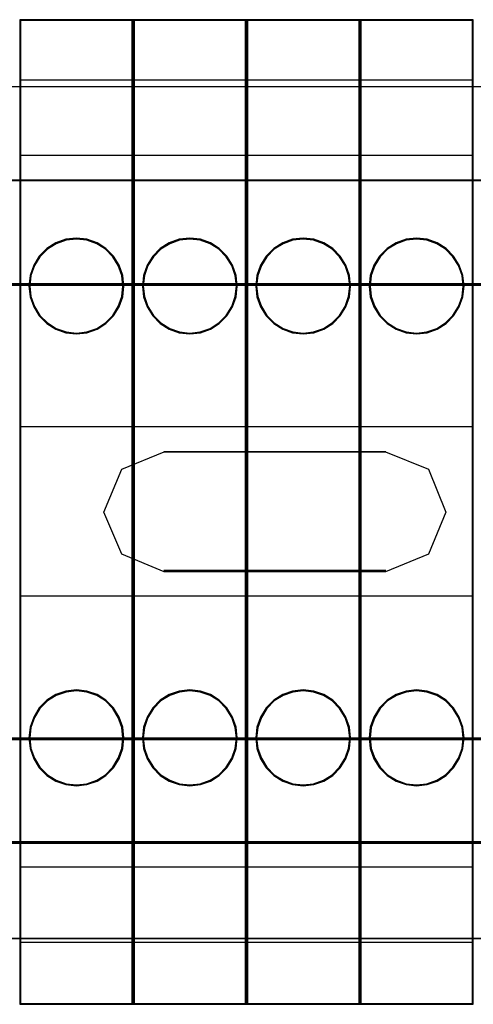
# Model space of a CAD drawing. Header units: millimetres. Extents: x 18084 to 52399, y 38174 to 56392.
# Tile 165 of 250: x 25330 to 25354, y 51075 to 51127. Entities that reach past the tile are written whole.
import ezdxf

# ---------------------------------------------------------------- set-up
doc = ezdxf.new("R2010")
doc.units = ezdxf.units.MM
doc.header["$LTSCALE"] = 100
for name, color, linetype in [('30', 7, 'Continuous'), ('45', 7, 'Continuous'), ('50', 7, 'Continuous')]:
    doc.layers.add(name, color=color, linetype=linetype)

msp = doc.modelspace()

# ---------------------------------------------------------------- linework, layer by layer
at = {"layer": '30', "color": 139}
for points in [[(25598.441, 51118.595), (25163.131, 51118.595), (25598.441, 51118.595)], [(25163.131, 51113.111), (25598.441, 51113.111), (25163.131, 51113.111)], [(25349.152, 51104.227), (25337.416, 51104.227), (25349.152, 51104.227)], [(25337.416, 51097.947), (25349.152, 51097.947), (25337.416, 51097.947)], [(25163.131, 51089.063), (25598.441, 51089.063), (25163.131, 51089.063)], [(25163.131, 51083.581), (25598.441, 51083.581), (25163.131, 51083.581)]]:
    msp.add_lwpolyline(points, close=True, dxfattribs=at)
at = {"layer": '30', "color": 7}
for points in [[(25163.131, 51113.041), (25598.441, 51113.041), (25598.441, 51113.227), (25598.441, 51115.43), (25598.441, 51118.595), (25598.257, 51118.595), (25163.315, 51118.595), (25163.131, 51118.595), (25163.131, 51115.43), (25163.131, 51113.227), (25163.131, 51113.041)], [(25163.131, 51113.041), (25598.441, 51113.041), (25598.441, 51113.227), (25598.441, 51115.43), (25598.441, 51118.595), (25598.257, 51118.595), (25163.315, 51118.595), (25163.131, 51118.595), (25163.131, 51115.43), (25163.131, 51113.227), (25163.131, 51113.041)], [(25163.131, 51113.041), (25598.441, 51113.041), (25598.441, 51113.227), (25598.441, 51115.43), (25598.441, 51118.595), (25598.257, 51118.595), (25163.315, 51118.595), (25163.131, 51118.595), (25163.131, 51115.43), (25163.131, 51113.227), (25163.131, 51113.041)], [(25335.184, 51103.298), (25337.428, 51104.227), (25349.14, 51104.227), (25351.415, 51103.298), (25352.337, 51101.038), (25351.415, 51098.808), (25349.14, 51097.88), (25337.428, 51097.88), (25335.184, 51098.808), (25334.231, 51101.038), (25335.184, 51103.298)], [(25335.184, 51103.298), (25337.428, 51104.227), (25349.14, 51104.227), (25351.415, 51103.298), (25352.337, 51101.038), (25351.415, 51098.808), (25349.14, 51097.88), (25337.428, 51097.88), (25335.184, 51098.808), (25334.231, 51101.038), (25335.184, 51103.298)], [(25335.184, 51103.298), (25337.428, 51104.227), (25349.14, 51104.227), (25351.415, 51103.298), (25352.337, 51101.038), (25351.415, 51098.808), (25349.14, 51097.88), (25337.428, 51097.88), (25335.184, 51098.808), (25334.231, 51101.038), (25335.184, 51103.298)], [(25598.441, 51089.063), (25163.131, 51089.063), (25163.131, 51088.877), (25163.131, 51086.675), (25163.131, 51083.512), (25163.315, 51083.512), (25598.257, 51083.512), (25598.441, 51083.512), (25598.441, 51086.675), (25598.441, 51088.877), (25598.441, 51089.063)], [(25598.441, 51089.063), (25163.131, 51089.063), (25163.131, 51088.877), (25163.131, 51086.675), (25163.131, 51083.512), (25163.315, 51083.512), (25598.257, 51083.512), (25598.441, 51083.512), (25598.441, 51086.675), (25598.441, 51088.877), (25598.441, 51089.063)], [(25598.441, 51089.063), (25163.131, 51089.063), (25163.131, 51088.877), (25163.131, 51086.675), (25163.131, 51083.512), (25163.315, 51083.512), (25598.257, 51083.512), (25598.441, 51083.512), (25598.441, 51086.675), (25598.441, 51088.877), (25598.441, 51089.063)]]:
    msp.add_lwpolyline(points, close=True, dxfattribs=at)
at = {"layer": '30', "color": 59}
for points in [[(25163.131, 51113.041), (25598.441, 51113.041), (25598.441, 51113.227), (25598.441, 51115.43), (25598.441, 51118.595), (25598.257, 51118.595), (25163.315, 51118.595), (25163.131, 51118.595), (25163.131, 51115.43), (25163.131, 51113.227), (25163.131, 51113.041)], [(25163.163, 51113.076), (25598.406, 51113.076), (25598.406, 51113.26), (25598.406, 51115.435), (25598.406, 51118.56), (25598.222, 51118.56), (25163.347, 51118.56), (25163.163, 51118.56), (25163.163, 51115.435), (25163.163, 51113.26), (25163.163, 51113.076)], [(25335.184, 51103.298), (25337.428, 51104.227), (25349.14, 51104.227), (25351.415, 51103.298), (25352.337, 51101.038), (25351.415, 51098.808), (25349.14, 51097.88), (25337.428, 51097.88), (25335.184, 51098.808), (25334.231, 51101.038), (25335.184, 51103.298)], [(25598.441, 51089.063), (25163.131, 51089.063), (25163.131, 51088.877), (25163.131, 51086.675), (25163.131, 51083.512), (25163.315, 51083.512), (25598.257, 51083.512), (25598.441, 51083.512), (25598.441, 51086.675), (25598.441, 51088.877), (25598.441, 51089.063)], [(25598.406, 51089.031), (25163.163, 51089.031), (25163.163, 51088.847), (25163.163, 51086.672), (25163.163, 51083.547), (25163.347, 51083.547), (25598.222, 51083.547), (25598.406, 51083.547), (25598.406, 51086.672), (25598.406, 51088.847), (25598.406, 51089.031)]]:
    msp.add_lwpolyline(points, close=True, dxfattribs=at)
at = {"layer": '30', "color": 7}
for points in [[(25598.441, 51113.111), (25163.131, 51113.111)], [(25598.441, 51113.111), (25163.131, 51113.111)], [(25598.441, 51113.111), (25163.131, 51113.111)], [(25163.131, 51088.996), (25598.441, 51088.996)], [(25163.131, 51088.996), (25598.441, 51088.996)], [(25163.131, 51088.996), (25598.441, 51088.996)]]:
    msp.add_lwpolyline(points, dxfattribs=at)
at = {"layer": '30', "color": 59}
for points in [[(25598.441, 51113.111), (25163.131, 51113.111)], [(25163.131, 51088.996), (25598.441, 51088.996)]]:
    msp.add_lwpolyline(points, dxfattribs=at)
at = {"layer": '45', "color": 7}
for p, q in [((25329.787, 51127.096), (25329.787, 51074.98)), ((25335.784, 51127.096), (25329.787, 51127.096)), ((25329.787, 51127.096), (25329.787, 51074.98)), ((25335.739, 51127.049), (25329.831, 51127.049)), ((25329.831, 51127.049), (25329.831, 51075.028)), ((25335.739, 51075.028), (25335.739, 51127.049)), ((25335.784, 51074.98), (25335.784, 51127.096)), ((25335.784, 51127.096), (25335.784, 51127.096)), ((25335.787, 51127.096), (25335.787, 51074.98)), ((25341.784, 51127.096), (25335.787, 51127.096)), ((25335.787, 51127.096), (25335.787, 51074.98)), ((25341.739, 51127.049), (25335.834, 51127.049)), ((25335.834, 51127.049), (25335.834, 51075.028)), ((25341.739, 51075.028), (25341.739, 51127.049)), ((25341.784, 51074.98), (25341.784, 51127.096)), ((25341.784, 51127.096), (25341.784, 51127.096)), ((25341.786, 51127.096), (25341.786, 51074.98)), ((25347.784, 51127.096), (25341.786, 51127.096)), ((25341.786, 51127.096), (25341.786, 51074.98)), ((25347.739, 51127.049), (25341.833, 51127.049)), ((25341.833, 51127.049), (25341.833, 51075.028)), ((25347.739, 51075.028), (25347.739, 51127.049)), ((25347.784, 51074.98), (25347.784, 51127.096)), ((25347.784, 51127.096), (25347.784, 51127.096)), ((25347.786, 51127.096), (25347.786, 51074.98)), ((25353.783, 51127.096), (25347.786, 51127.096)), ((25347.786, 51127.096), (25347.786, 51074.98)), ((25353.739, 51127.049), (25347.833, 51127.049)), ((25347.833, 51127.049), (25347.833, 51075.028)), ((25353.739, 51075.028), (25353.739, 51127.049)), ((25353.783, 51074.98), (25353.783, 51127.096)), ((25353.783, 51127.096), (25353.783, 51127.096)), ((25329.787, 51123.905), (25335.784, 51123.905)), ((25335.787, 51123.905), (25341.784, 51123.905)), ((25341.786, 51123.905), (25347.784, 51123.905)), ((25347.786, 51123.905), (25353.783, 51123.905)), ((25329.787, 51119.925), (25335.784, 51119.925)), ((25335.787, 51119.925), (25341.784, 51119.925)), ((25341.786, 51119.925), (25347.784, 51119.925)), ((25347.786, 51119.925), (25353.783, 51119.925)), ((25331.701, 51115.283), (25331.225, 51114.981)), ((25332.226, 51115.479), (25331.701, 51115.283)), ((25332.236, 51115.433), (25331.72, 51115.24)), ((25332.787, 51115.535), (25332.226, 51115.479)), ((25332.787, 51115.488), (25332.236, 51115.433)), ((25333.345, 51115.479), (25332.787, 51115.535)), ((25333.335, 51115.433), (25332.787, 51115.488)), ((25333.86, 51115.24), (25333.335, 51115.433)), ((25333.88, 51115.283), (25333.345, 51115.479)), ((25334.346, 51114.981), (25333.88, 51115.283)), ((25337.7, 51115.283), (25337.224, 51114.981)), ((25338.226, 51115.479), (25337.7, 51115.283)), ((25338.237, 51115.433), (25337.722, 51115.24)), ((25338.787, 51115.535), (25338.226, 51115.479)), ((25338.788, 51115.488), (25338.237, 51115.433)), ((25339.345, 51115.479), (25338.787, 51115.535)), ((25339.336, 51115.433), (25338.788, 51115.488)), ((25339.861, 51115.24), (25339.336, 51115.433)), ((25339.88, 51115.283), (25339.345, 51115.479)), ((25340.346, 51114.981), (25339.88, 51115.283)), ((25343.7, 51115.283), (25343.224, 51114.981)), ((25344.225, 51115.479), (25343.7, 51115.283)), ((25344.237, 51115.433), (25343.721, 51115.24)), ((25344.787, 51115.535), (25344.225, 51115.479)), ((25344.788, 51115.488), (25344.237, 51115.433)), ((25345.344, 51115.479), (25344.787, 51115.535)), ((25345.335, 51115.433), (25344.788, 51115.488)), ((25345.861, 51115.24), (25345.335, 51115.433)), ((25345.879, 51115.283), (25345.344, 51115.479)), ((25346.346, 51114.981), (25345.879, 51115.283)), ((25349.7, 51115.283), (25349.224, 51114.981)), ((25350.225, 51115.479), (25349.7, 51115.283)), ((25350.237, 51115.433), (25349.721, 51115.24)), ((25350.786, 51115.535), (25350.225, 51115.479)), ((25350.787, 51115.488), (25350.237, 51115.433)), ((25351.344, 51115.479), (25350.786, 51115.535)), ((25351.335, 51115.433), (25350.787, 51115.488)), ((25351.86, 51115.24), (25351.335, 51115.433)), ((25351.879, 51115.283), (25351.344, 51115.479)), ((25352.345, 51114.981), (25351.879, 51115.283)), ((25331.225, 51114.981), (25330.824, 51114.579)), ((25331.253, 51114.944), (25330.859, 51114.55)), ((25331.72, 51115.24), (25331.253, 51114.944)), ((25334.318, 51114.944), (25333.86, 51115.24)), ((25334.712, 51114.55), (25334.318, 51114.944)), ((25334.746, 51114.579), (25334.346, 51114.981)), ((25337.224, 51114.981), (25336.824, 51114.579)), ((25337.254, 51114.944), (25336.861, 51114.55)), ((25337.722, 51115.24), (25337.254, 51114.944)), ((25340.318, 51114.944), (25339.861, 51115.24)), ((25340.712, 51114.55), (25340.318, 51114.944)), ((25340.746, 51114.579), (25340.346, 51114.981)), ((25343.224, 51114.981), (25342.824, 51114.579)), ((25343.254, 51114.944), (25342.861, 51114.55)), ((25343.721, 51115.24), (25343.254, 51114.944)), ((25346.318, 51114.944), (25345.861, 51115.24)), ((25346.711, 51114.55), (25346.318, 51114.944)), ((25346.746, 51114.579), (25346.346, 51114.981)), ((25349.224, 51114.981), (25348.824, 51114.579)), ((25349.254, 51114.944), (25348.861, 51114.55)), ((25349.721, 51115.24), (25349.254, 51114.944)), ((25352.318, 51114.944), (25351.86, 51115.24)), ((25352.711, 51114.55), (25352.318, 51114.944)), ((25352.746, 51114.579), (25352.345, 51114.981)), ((25330.824, 51114.579), (25330.529, 51114.105)), ((25330.859, 51114.55), (25330.569, 51114.084)), ((25335.002, 51114.084), (25334.712, 51114.55)), ((25335.042, 51114.105), (25334.746, 51114.579)), ((25336.824, 51114.579), (25336.529, 51114.105)), ((25336.861, 51114.55), (25336.571, 51114.084)), ((25341.002, 51114.084), (25340.712, 51114.55)), ((25341.042, 51114.105), (25340.746, 51114.579)), ((25342.824, 51114.579), (25342.528, 51114.105)), ((25342.861, 51114.55), (25342.571, 51114.084)), ((25347.001, 51114.084), (25346.711, 51114.55)), ((25347.041, 51114.105), (25346.746, 51114.579)), ((25348.824, 51114.579), (25348.528, 51114.105)), ((25348.861, 51114.55), (25348.571, 51114.084)), ((25353.001, 51114.084), (25352.711, 51114.55)), ((25353.041, 51114.105), (25352.746, 51114.579)), ((25330.529, 51114.105), (25330.335, 51113.563)), ((25330.569, 51114.084), (25330.379, 51113.553)), ((25335.192, 51113.553), (25335.002, 51114.084)), ((25335.236, 51113.563), (25335.042, 51114.105)), ((25336.529, 51114.105), (25336.335, 51113.563)), ((25336.571, 51114.084), (25336.381, 51113.553)), ((25341.192, 51113.553), (25341.002, 51114.084)), ((25341.235, 51113.563), (25341.042, 51114.105)), ((25342.528, 51114.105), (25342.335, 51113.563)), ((25342.571, 51114.084), (25342.381, 51113.553)), ((25347.191, 51113.553), (25347.001, 51114.084)), ((25347.235, 51113.563), (25347.041, 51114.105)), ((25348.528, 51114.105), (25348.334, 51113.563)), ((25348.571, 51114.084), (25348.381, 51113.553)), ((25353.191, 51113.553), (25353.001, 51114.084)), ((25353.235, 51113.563), (25353.041, 51114.105)), ((25330.335, 51113.563), (25330.276, 51112.999)), ((25330.379, 51113.553), (25330.321, 51112.999)), ((25335.25, 51112.999), (25335.192, 51113.553)), ((25335.295, 51112.999), (25335.236, 51113.563)), ((25336.335, 51113.563), (25336.276, 51112.999)), ((25336.381, 51113.553), (25336.323, 51112.999)), ((25341.25, 51112.999), (25341.192, 51113.553)), ((25341.294, 51112.999), (25341.235, 51113.563)), ((25342.335, 51113.563), (25342.276, 51112.999)), ((25342.381, 51113.553), (25342.323, 51112.999)), ((25347.249, 51112.999), (25347.191, 51113.553)), ((25347.294, 51112.999), (25347.235, 51113.563)), ((25348.334, 51113.563), (25348.275, 51112.999)), ((25348.381, 51113.553), (25348.323, 51112.999)), ((25353.249, 51112.999), (25353.191, 51113.553)), ((25353.294, 51112.999), (25353.235, 51113.563)), ((25330.276, 51112.999), (25330.335, 51112.435)), ((25330.321, 51112.999), (25330.379, 51112.445)), ((25335.192, 51112.445), (25335.25, 51112.999)), ((25335.236, 51112.435), (25335.295, 51112.999)), ((25335.25, 51112.999), (25335.25, 51112.999)), ((25335.295, 51112.999), (25335.295, 51112.999)), ((25336.276, 51112.999), (25336.335, 51112.435)), ((25336.323, 51112.999), (25336.381, 51112.445)), ((25341.192, 51112.445), (25341.25, 51112.999)), ((25341.235, 51112.435), (25341.294, 51112.999)), ((25341.25, 51112.999), (25341.25, 51112.999)), ((25341.294, 51112.999), (25341.294, 51112.999)), ((25342.276, 51112.999), (25342.335, 51112.435)), ((25342.323, 51112.999), (25342.381, 51112.445)), ((25347.191, 51112.445), (25347.249, 51112.999)), ((25347.235, 51112.435), (25347.294, 51112.999)), ((25347.249, 51112.999), (25347.249, 51112.999)), ((25347.294, 51112.999), (25347.294, 51112.999)), ((25348.275, 51112.999), (25348.334, 51112.435)), ((25348.323, 51112.999), (25348.381, 51112.445)), ((25353.191, 51112.445), (25353.249, 51112.999)), ((25353.235, 51112.435), (25353.294, 51112.999)), ((25353.249, 51112.999), (25353.249, 51112.999)), ((25353.294, 51112.999), (25353.294, 51112.999)), ((25330.335, 51112.435), (25330.529, 51111.89)), ((25330.379, 51112.445), (25330.569, 51111.911)), ((25335.002, 51111.911), (25335.192, 51112.445)), ((25335.042, 51111.89), (25335.236, 51112.435)), ((25336.335, 51112.435), (25336.529, 51111.89)), ((25336.381, 51112.445), (25336.571, 51111.911)), ((25341.002, 51111.911), (25341.192, 51112.445)), ((25341.042, 51111.89), (25341.235, 51112.435)), ((25342.335, 51112.435), (25342.528, 51111.89)), ((25342.381, 51112.445), (25342.571, 51111.911)), ((25347.001, 51111.911), (25347.191, 51112.445)), ((25347.041, 51111.89), (25347.235, 51112.435)), ((25348.334, 51112.435), (25348.528, 51111.89)), ((25348.381, 51112.445), (25348.571, 51111.911)), ((25353.001, 51111.911), (25353.191, 51112.445)), ((25353.041, 51111.89), (25353.235, 51112.435)), ((25330.529, 51111.89), (25330.824, 51111.419)), ((25330.569, 51111.911), (25330.859, 51111.448)), ((25334.712, 51111.448), (25335.002, 51111.911)), ((25334.746, 51111.419), (25335.042, 51111.89)), ((25336.529, 51111.89), (25336.824, 51111.419)), ((25336.571, 51111.911), (25336.861, 51111.448)), ((25340.712, 51111.448), (25341.002, 51111.911)), ((25340.746, 51111.419), (25341.042, 51111.89)), ((25342.528, 51111.89), (25342.824, 51111.419)), ((25342.571, 51111.911), (25342.861, 51111.448)), ((25346.711, 51111.448), (25347.001, 51111.911)), ((25346.746, 51111.419), (25347.041, 51111.89)), ((25348.528, 51111.89), (25348.824, 51111.419)), ((25348.571, 51111.911), (25348.861, 51111.448)), ((25352.711, 51111.448), (25353.001, 51111.911)), ((25352.746, 51111.419), (25353.041, 51111.89)), ((25330.824, 51111.419), (25331.225, 51111.014)), ((25330.859, 51111.448), (25331.253, 51111.051)), ((25334.318, 51111.051), (25334.712, 51111.448)), ((25334.346, 51111.014), (25334.746, 51111.419)), ((25336.824, 51111.419), (25337.224, 51111.014)), ((25336.861, 51111.448), (25337.254, 51111.051)), ((25340.318, 51111.051), (25340.712, 51111.448)), ((25340.346, 51111.014), (25340.746, 51111.419)), ((25342.824, 51111.419), (25343.224, 51111.014)), ((25342.861, 51111.448), (25343.254, 51111.051)), ((25346.318, 51111.051), (25346.711, 51111.448)), ((25346.346, 51111.014), (25346.746, 51111.419)), ((25348.824, 51111.419), (25349.224, 51111.014)), ((25348.861, 51111.448), (25349.254, 51111.051)), ((25352.318, 51111.051), (25352.711, 51111.448)), ((25352.345, 51111.014), (25352.746, 51111.419)), ((25331.225, 51111.014), (25331.701, 51110.715)), ((25331.253, 51111.051), (25331.72, 51110.758)), ((25331.701, 51110.715), (25332.226, 51110.52)), ((25331.72, 51110.758), (25332.236, 51110.566)), ((25333.335, 51110.566), (25333.86, 51110.758)), ((25333.345, 51110.52), (25333.88, 51110.715)), ((25333.86, 51110.758), (25334.318, 51111.051)), ((25333.88, 51110.715), (25334.346, 51111.014)), ((25337.224, 51111.014), (25337.7, 51110.715)), ((25337.254, 51111.051), (25337.722, 51110.758)), ((25337.7, 51110.715), (25338.226, 51110.52)), ((25337.722, 51110.758), (25338.237, 51110.566)), ((25339.336, 51110.566), (25339.861, 51110.758)), ((25339.345, 51110.52), (25339.88, 51110.715)), ((25339.861, 51110.758), (25340.318, 51111.051)), ((25339.88, 51110.715), (25340.346, 51111.014)), ((25343.224, 51111.014), (25343.7, 51110.715)), ((25343.254, 51111.051), (25343.721, 51110.758)), ((25343.7, 51110.715), (25344.225, 51110.52)), ((25343.721, 51110.758), (25344.237, 51110.566)), ((25345.335, 51110.566), (25345.861, 51110.758)), ((25345.344, 51110.52), (25345.879, 51110.715)), ((25345.861, 51110.758), (25346.318, 51111.051)), ((25345.879, 51110.715), (25346.346, 51111.014)), ((25349.224, 51111.014), (25349.7, 51110.715)), ((25349.254, 51111.051), (25349.721, 51110.758)), ((25349.7, 51110.715), (25350.225, 51110.52)), ((25349.721, 51110.758), (25350.237, 51110.566)), ((25351.335, 51110.566), (25351.86, 51110.758)), ((25351.344, 51110.52), (25351.879, 51110.715)), ((25351.86, 51110.758), (25352.318, 51111.051)), ((25351.879, 51110.715), (25352.345, 51111.014)), ((25332.226, 51110.52), (25332.787, 51110.463)), ((25332.236, 51110.566), (25332.787, 51110.51)), ((25332.787, 51110.51), (25333.335, 51110.566)), ((25332.787, 51110.463), (25333.345, 51110.52)), ((25338.226, 51110.52), (25338.787, 51110.463)), ((25338.237, 51110.566), (25338.788, 51110.51)), ((25338.787, 51110.463), (25339.345, 51110.52)), ((25338.788, 51110.51), (25339.336, 51110.566)), ((25344.225, 51110.52), (25344.787, 51110.463)), ((25344.237, 51110.566), (25344.788, 51110.51)), ((25344.787, 51110.463), (25345.344, 51110.52)), ((25344.788, 51110.51), (25345.335, 51110.566)), ((25350.225, 51110.52), (25350.786, 51110.463)), ((25350.237, 51110.566), (25350.787, 51110.51)), ((25350.786, 51110.463), (25351.344, 51110.52)), ((25350.787, 51110.51), (25351.335, 51110.566)), ((25329.787, 51105.57), (25335.784, 51105.57)), ((25335.787, 51105.57), (25341.784, 51105.57)), ((25341.786, 51105.57), (25347.784, 51105.57)), ((25347.786, 51105.57), (25353.783, 51105.57)), ((25329.787, 51096.602), (25335.784, 51096.602)), ((25335.787, 51096.602), (25341.784, 51096.602)), ((25341.786, 51096.602), (25347.784, 51096.602)), ((25347.786, 51096.602), (25353.783, 51096.602)), ((25331.701, 51091.371), (25331.225, 51091.072)), ((25331.72, 51091.328), (25331.253, 51091.035)), ((25332.226, 51091.557), (25331.701, 51091.371)), ((25332.236, 51091.511), (25331.72, 51091.328)), ((25332.787, 51091.626), (25332.226, 51091.557)), ((25332.787, 51091.579), (25332.236, 51091.511)), ((25333.345, 51091.557), (25332.787, 51091.626)), ((25333.335, 51091.511), (25332.787, 51091.579)), ((25333.86, 51091.328), (25333.335, 51091.511)), ((25333.88, 51091.371), (25333.345, 51091.557)), ((25334.318, 51091.035), (25333.86, 51091.328)), ((25334.346, 51091.072), (25333.88, 51091.371)), ((25337.7, 51091.371), (25337.224, 51091.072)), ((25337.722, 51091.328), (25337.254, 51091.035)), ((25338.226, 51091.557), (25337.7, 51091.371)), ((25338.237, 51091.511), (25337.722, 51091.328)), ((25338.787, 51091.626), (25338.226, 51091.557)), ((25338.788, 51091.579), (25338.237, 51091.511)), ((25339.345, 51091.557), (25338.787, 51091.626)), ((25339.336, 51091.511), (25338.788, 51091.579)), ((25339.861, 51091.328), (25339.336, 51091.511)), ((25339.88, 51091.371), (25339.345, 51091.557)), ((25340.318, 51091.035), (25339.861, 51091.328)), ((25340.346, 51091.072), (25339.88, 51091.371)), ((25343.7, 51091.371), (25343.224, 51091.072)), ((25343.721, 51091.328), (25343.254, 51091.035)), ((25344.225, 51091.557), (25343.7, 51091.371)), ((25344.237, 51091.511), (25343.721, 51091.328)), ((25344.787, 51091.626), (25344.225, 51091.557)), ((25344.788, 51091.579), (25344.237, 51091.511)), ((25345.344, 51091.557), (25344.787, 51091.626)), ((25345.335, 51091.511), (25344.788, 51091.579)), ((25345.861, 51091.328), (25345.335, 51091.511)), ((25345.879, 51091.371), (25345.344, 51091.557)), ((25346.318, 51091.035), (25345.861, 51091.328)), ((25346.346, 51091.072), (25345.879, 51091.371)), ((25349.7, 51091.371), (25349.224, 51091.072)), ((25349.721, 51091.328), (25349.254, 51091.035)), ((25350.225, 51091.557), (25349.7, 51091.371)), ((25350.237, 51091.511), (25349.721, 51091.328)), ((25350.786, 51091.626), (25350.225, 51091.557)), ((25350.787, 51091.579), (25350.237, 51091.511)), ((25351.344, 51091.557), (25350.786, 51091.626)), ((25351.335, 51091.511), (25350.787, 51091.579)), ((25351.86, 51091.328), (25351.335, 51091.511)), ((25351.879, 51091.371), (25351.344, 51091.557)), ((25352.318, 51091.035), (25351.86, 51091.328)), ((25352.345, 51091.072), (25351.879, 51091.371)), ((25331.225, 51091.072), (25330.824, 51090.667)), ((25331.253, 51091.035), (25330.859, 51090.638)), ((25334.712, 51090.638), (25334.318, 51091.035)), ((25334.746, 51090.667), (25334.346, 51091.072)), ((25337.224, 51091.072), (25336.824, 51090.667)), ((25337.254, 51091.035), (25336.861, 51090.638)), ((25340.712, 51090.638), (25340.318, 51091.035)), ((25340.746, 51090.667), (25340.346, 51091.072)), ((25343.224, 51091.072), (25342.824, 51090.667)), ((25343.254, 51091.035), (25342.861, 51090.638)), ((25346.711, 51090.638), (25346.318, 51091.035)), ((25346.746, 51090.667), (25346.346, 51091.072)), ((25349.224, 51091.072), (25348.824, 51090.667)), ((25349.254, 51091.035), (25348.861, 51090.638)), ((25352.711, 51090.638), (25352.318, 51091.035)), ((25352.746, 51090.667), (25352.345, 51091.072)), ((25330.824, 51090.667), (25330.529, 51090.186)), ((25330.859, 51090.638), (25330.569, 51090.165)), ((25335.002, 51090.165), (25334.712, 51090.638)), ((25335.042, 51090.186), (25334.746, 51090.667)), ((25336.824, 51090.667), (25336.529, 51090.186)), ((25336.861, 51090.638), (25336.571, 51090.165)), ((25341.002, 51090.165), (25340.712, 51090.638)), ((25341.042, 51090.186), (25340.746, 51090.667)), ((25342.824, 51090.667), (25342.528, 51090.186)), ((25342.861, 51090.638), (25342.571, 51090.165)), ((25347.001, 51090.165), (25346.711, 51090.638)), ((25347.041, 51090.186), (25346.746, 51090.667)), ((25348.824, 51090.667), (25348.528, 51090.186)), ((25348.861, 51090.638), (25348.571, 51090.165)), ((25353.001, 51090.165), (25352.711, 51090.638)), ((25353.041, 51090.186), (25352.746, 51090.667)), ((25330.529, 51090.186), (25330.335, 51089.642)), ((25330.569, 51090.165), (25330.379, 51089.631)), ((25335.192, 51089.631), (25335.002, 51090.165)), ((25335.236, 51089.642), (25335.042, 51090.186)), ((25336.529, 51090.186), (25336.335, 51089.642)), ((25336.571, 51090.165), (25336.381, 51089.631)), ((25341.192, 51089.631), (25341.002, 51090.165)), ((25341.235, 51089.642), (25341.042, 51090.186)), ((25342.528, 51090.186), (25342.335, 51089.642)), ((25342.571, 51090.165), (25342.381, 51089.631)), ((25347.191, 51089.631), (25347.001, 51090.165)), ((25347.235, 51089.642), (25347.041, 51090.186)), ((25348.528, 51090.186), (25348.334, 51089.642)), ((25348.571, 51090.165), (25348.381, 51089.631)), ((25353.191, 51089.631), (25353.001, 51090.165)), ((25353.235, 51089.642), (25353.041, 51090.186)), ((25330.335, 51089.642), (25330.276, 51089.077)), ((25330.379, 51089.631), (25330.321, 51089.077)), ((25335.25, 51089.077), (25335.192, 51089.631)), ((25335.295, 51089.077), (25335.236, 51089.642)), ((25336.335, 51089.642), (25336.276, 51089.077)), ((25336.381, 51089.631), (25336.323, 51089.077)), ((25341.25, 51089.077), (25341.192, 51089.631)), ((25341.294, 51089.077), (25341.235, 51089.642)), ((25342.335, 51089.642), (25342.276, 51089.077)), ((25342.381, 51089.631), (25342.323, 51089.077)), ((25347.249, 51089.077), (25347.191, 51089.631)), ((25347.294, 51089.077), (25347.235, 51089.642)), ((25348.334, 51089.642), (25348.275, 51089.077)), ((25348.381, 51089.631), (25348.323, 51089.077)), ((25353.249, 51089.077), (25353.191, 51089.631)), ((25353.294, 51089.077), (25353.235, 51089.642)), ((25330.276, 51089.077), (25330.335, 51088.513)), ((25330.321, 51089.077), (25330.379, 51088.524)), ((25335.192, 51088.524), (25335.25, 51089.077)), ((25335.236, 51088.513), (25335.295, 51089.077)), ((25335.25, 51089.077), (25335.25, 51089.077)), ((25335.295, 51089.077), (25335.295, 51089.077)), ((25336.276, 51089.077), (25336.335, 51088.513)), ((25336.323, 51089.077), (25336.381, 51088.524)), ((25341.192, 51088.524), (25341.25, 51089.077)), ((25341.235, 51088.513), (25341.294, 51089.077)), ((25341.25, 51089.077), (25341.25, 51089.077)), ((25341.294, 51089.077), (25341.294, 51089.077)), ((25342.276, 51089.077), (25342.335, 51088.513)), ((25342.323, 51089.077), (25342.381, 51088.524)), ((25347.191, 51088.524), (25347.249, 51089.077)), ((25347.235, 51088.513), (25347.294, 51089.077)), ((25347.249, 51089.077), (25347.249, 51089.077)), ((25347.294, 51089.077), (25347.294, 51089.077)), ((25348.275, 51089.077), (25348.334, 51088.513)), ((25348.323, 51089.077), (25348.381, 51088.524)), ((25353.191, 51088.524), (25353.249, 51089.077)), ((25353.235, 51088.513), (25353.294, 51089.077)), ((25353.249, 51089.077), (25353.249, 51089.077)), ((25353.294, 51089.077), (25353.294, 51089.077)), ((25330.335, 51088.513), (25330.529, 51087.982)), ((25330.379, 51088.524), (25330.569, 51088.003)), ((25335.002, 51088.003), (25335.192, 51088.524)), ((25335.042, 51087.982), (25335.236, 51088.513)), ((25336.335, 51088.513), (25336.529, 51087.982)), ((25336.381, 51088.524), (25336.571, 51088.003)), ((25341.002, 51088.003), (25341.192, 51088.524)), ((25341.042, 51087.982), (25341.235, 51088.513)), ((25342.335, 51088.513), (25342.528, 51087.982)), ((25342.381, 51088.524), (25342.571, 51088.003)), ((25347.001, 51088.003), (25347.191, 51088.524)), ((25347.041, 51087.982), (25347.235, 51088.513)), ((25348.334, 51088.513), (25348.528, 51087.982)), ((25348.381, 51088.524), (25348.571, 51088.003)), ((25353.001, 51088.003), (25353.191, 51088.524)), ((25353.041, 51087.982), (25353.235, 51088.513)), ((25330.529, 51087.982), (25330.824, 51087.498)), ((25330.569, 51088.003), (25330.859, 51087.527)), ((25334.712, 51087.527), (25335.002, 51088.003)), ((25334.746, 51087.498), (25335.042, 51087.982)), ((25336.529, 51087.982), (25336.824, 51087.498)), ((25336.571, 51088.003), (25336.861, 51087.527)), ((25340.712, 51087.527), (25341.002, 51088.003)), ((25340.746, 51087.498), (25341.042, 51087.982)), ((25342.528, 51087.982), (25342.824, 51087.498)), ((25342.571, 51088.003), (25342.861, 51087.527)), ((25346.711, 51087.527), (25347.001, 51088.003)), ((25346.746, 51087.498), (25347.041, 51087.982)), ((25348.528, 51087.982), (25348.824, 51087.498)), ((25348.571, 51088.003), (25348.861, 51087.527)), ((25352.711, 51087.527), (25353.001, 51088.003)), ((25352.746, 51087.498), (25353.041, 51087.982)), ((25330.824, 51087.498), (25331.225, 51087.096)), ((25330.859, 51087.527), (25331.253, 51087.133)), ((25331.253, 51087.133), (25331.72, 51086.836)), ((25333.86, 51086.836), (25334.318, 51087.133)), ((25334.318, 51087.133), (25334.712, 51087.527)), ((25334.346, 51087.096), (25334.746, 51087.498)), ((25336.824, 51087.498), (25337.224, 51087.096)), ((25336.861, 51087.527), (25337.254, 51087.133)), ((25337.254, 51087.133), (25337.722, 51086.836)), ((25339.861, 51086.836), (25340.318, 51087.133)), ((25340.318, 51087.133), (25340.712, 51087.527)), ((25340.346, 51087.096), (25340.746, 51087.498)), ((25342.824, 51087.498), (25343.224, 51087.096)), ((25342.861, 51087.527), (25343.254, 51087.133)), ((25343.254, 51087.133), (25343.721, 51086.836)), ((25345.861, 51086.836), (25346.318, 51087.133)), ((25346.318, 51087.133), (25346.711, 51087.527)), ((25346.346, 51087.096), (25346.746, 51087.498)), ((25348.824, 51087.498), (25349.224, 51087.096)), ((25348.861, 51087.527), (25349.254, 51087.133)), ((25349.254, 51087.133), (25349.721, 51086.836)), ((25351.86, 51086.836), (25352.318, 51087.133)), ((25352.318, 51087.133), (25352.711, 51087.527)), ((25352.345, 51087.096), (25352.746, 51087.498)), ((25331.225, 51087.096), (25331.701, 51086.794)), ((25331.701, 51086.794), (25332.226, 51086.611)), ((25331.72, 51086.836), (25332.236, 51086.657)), ((25332.226, 51086.611), (25332.787, 51086.542)), ((25332.236, 51086.657), (25332.787, 51086.589)), ((25332.787, 51086.589), (25333.335, 51086.657)), ((25332.787, 51086.542), (25333.345, 51086.611)), ((25333.335, 51086.657), (25333.86, 51086.836)), ((25333.345, 51086.611), (25333.88, 51086.794)), ((25333.88, 51086.794), (25334.346, 51087.096)), ((25337.224, 51087.096), (25337.7, 51086.794)), ((25337.7, 51086.794), (25338.226, 51086.611)), ((25337.722, 51086.836), (25338.237, 51086.657)), ((25338.226, 51086.611), (25338.787, 51086.542)), ((25338.237, 51086.657), (25338.788, 51086.589)), ((25338.787, 51086.542), (25339.345, 51086.611)), ((25338.788, 51086.589), (25339.336, 51086.657)), ((25339.336, 51086.657), (25339.861, 51086.836)), ((25339.345, 51086.611), (25339.88, 51086.794)), ((25339.88, 51086.794), (25340.346, 51087.096)), ((25343.224, 51087.096), (25343.7, 51086.794)), ((25343.7, 51086.794), (25344.225, 51086.611)), ((25343.721, 51086.836), (25344.237, 51086.657)), ((25344.225, 51086.611), (25344.787, 51086.542)), ((25344.237, 51086.657), (25344.788, 51086.589)), ((25344.787, 51086.542), (25345.344, 51086.611)), ((25344.788, 51086.589), (25345.335, 51086.657)), ((25345.335, 51086.657), (25345.861, 51086.836)), ((25345.344, 51086.611), (25345.879, 51086.794)), ((25345.879, 51086.794), (25346.346, 51087.096)), ((25349.224, 51087.096), (25349.7, 51086.794)), ((25349.7, 51086.794), (25350.225, 51086.611)), ((25349.721, 51086.836), (25350.237, 51086.657)), ((25350.225, 51086.611), (25350.786, 51086.542)), ((25350.237, 51086.657), (25350.787, 51086.589)), ((25350.786, 51086.542), (25351.344, 51086.611)), ((25350.787, 51086.589), (25351.335, 51086.657)), ((25351.335, 51086.657), (25351.86, 51086.836)), ((25351.344, 51086.611), (25351.879, 51086.794)), ((25351.879, 51086.794), (25352.345, 51087.096)), ((25329.787, 51082.261), (25335.784, 51082.261)), ((25335.787, 51082.261), (25341.784, 51082.261)), ((25341.786, 51082.261), (25347.784, 51082.261)), ((25347.786, 51082.261), (25353.783, 51082.261)), ((25329.787, 51078.268), (25335.784, 51078.268)), ((25335.787, 51078.268), (25341.784, 51078.268)), ((25341.786, 51078.268), (25347.784, 51078.268)), ((25347.786, 51078.268), (25353.783, 51078.268)), ((25329.787, 51074.98), (25335.784, 51074.98)), ((25329.787, 51074.98), (25329.787, 51074.98)), ((25329.831, 51075.028), (25335.739, 51075.028)), ((25329.831, 51075.028), (25329.831, 51075.028)), ((25335.784, 51074.98), (25335.784, 51074.98)), ((25335.787, 51074.98), (25341.784, 51074.98)), ((25335.787, 51074.98), (25335.787, 51074.98)), ((25335.834, 51075.028), (25341.739, 51075.028)), ((25335.834, 51075.028), (25335.834, 51075.028)), ((25341.784, 51074.98), (25341.784, 51074.98)), ((25341.786, 51074.98), (25347.784, 51074.98)), ((25341.786, 51074.98), (25341.786, 51074.98)), ((25341.833, 51075.028), (25347.739, 51075.028)), ((25341.833, 51075.028), (25341.833, 51075.028)), ((25347.784, 51074.98), (25347.784, 51074.98)), ((25347.786, 51074.98), (25353.783, 51074.98)), ((25347.786, 51074.98), (25347.786, 51074.98)), ((25347.833, 51075.028), (25353.739, 51075.028)), ((25347.833, 51075.028), (25347.833, 51075.028)), ((25353.783, 51074.98), (25353.783, 51074.98))]:
    msp.add_line(p, q, dxfattribs=at)
at = {"layer": '50', "color": 7}
for points in [[(25164.711, 51078.455), (25164.711, 51123.56), (25596.861, 51123.56), (25596.861, 51078.455)], [(25164.711, 51078.457), (25596.861, 51078.457)]]:
    msp.add_lwpolyline(points, dxfattribs=at)
at = {"layer": '50', "color": 59}
msp.add_lwpolyline([(25596.861, 51078.455), (25164.711, 51078.455), (25164.711, 51123.56), (25596.861, 51123.56), (25596.861, 51078.455)], close=True, dxfattribs=at)

doc.saveas('drawing.dxf')
